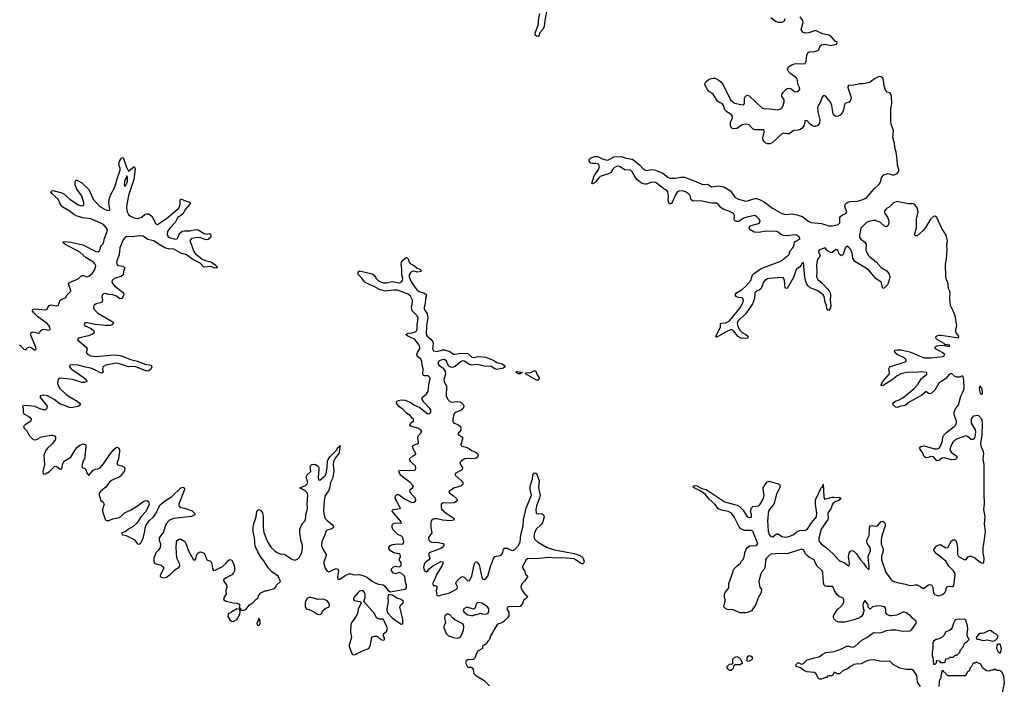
# Model space of a CAD drawing. Header units: inches. Extents: x 2494115 to 2685112, y 774173 to 915163.
# Tile 176 of 215: x 2667882 to 2678797, y 833131 to 840500. Entities that reach past the tile are written whole.
import ezdxf

# ---------------------------------------------------------------- set-up
doc = ezdxf.new("R2010")
doc.units = ezdxf.units.IN
doc.header["$MEASUREMENT"] = 0
for name, color, linetype in [('C6863', 7, 'Continuous'), ('C6873', 7, 'Continuous'), ('C6874', 7, 'Continuous')]:
    doc.layers.add(name, color=color, linetype=linetype)

msp = doc.modelspace()

# ---------------------------------------------------------------- linework, layer by layer
at = {"layer": 'C6863', "color": 5, "elevation": 20}
for points in [[(2667877, 836897), (2667890, 836889), (2667930, 836848), (2667944, 836844), (2667950, 836836), (2667963, 836857), (2667990, 836872), (2668020, 836860), (2668050, 836835), (2668064, 836850), (2668061, 836870), (2668008, 836990), (2668004, 837010), (2668009, 837031), (2668030, 837040), (2668090, 837023), (2668103, 837030), (2668112, 837050), (2668130, 837065), (2668150, 837068), (2668210, 837059), (2668219, 837070), (2668218, 837090), (2668207, 837110), (2668187, 837130), (2668085, 837205), (2668038, 837250), (2668024, 837270), (2668029, 837290), (2668050, 837295), (2668170, 837284), (2668186, 837290), (2668193, 837310), (2668210, 837332), (2668230, 837337), (2668290, 837327), (2668308, 837332), (2668330, 837390), (2668350, 837403), (2668390, 837418), (2668410, 837450), (2668448, 837490), (2668446, 837510), (2668425, 837570), (2668433, 837587), (2668530, 837628), (2668570, 837663), (2668590, 837664), (2668630, 837649), (2668650, 837655), (2668690, 837688), (2668716, 837730), (2668726, 837770), (2668720, 837790), (2668699, 837810), (2668621, 837861), (2668550, 837922), (2668382, 838010), (2668359, 838030), (2668364, 838036), (2668381, 838039), (2668450, 838034), (2668583, 838003), (2668727, 837930), (2668750, 837926), (2668770, 837940), (2668781, 837990), (2668810, 838023), (2668823, 838077), (2668853, 838150), (2668854, 838170), (2668845, 838190), (2668811, 838230), (2668790, 838242), (2668670, 838291), (2668584, 838304), (2668510, 838325), (2668481, 838341), (2668430, 838382), (2668362, 838422), (2668336, 838450), (2668309, 838509), (2668241, 838570), (2668229, 838590), (2668238, 838602), (2668250, 838607), (2668350, 838582), (2668370, 838570), (2668438, 838510), (2668529, 838449), (2668570, 838436), (2668581, 838439), (2668593, 838447), (2668594, 838470), (2668574, 838534), (2668568, 838550), (2668513, 838630), (2668499, 838670), (2668499, 838701), (2668510, 838723), (2668530, 838715), (2668570, 838690), (2668650, 838619), (2668695, 838510), (2668769, 838430), (2668830, 838396), (2668853, 838387), (2668875, 838385), (2668882, 838398), (2668872, 838470), (2668878, 838522), (2668895, 838570), (2668929, 838630), (2668946, 838670), (2668963, 838737), (2668996, 838830), (2668997, 838850), (2668983, 838890), (2668987, 838930), (2669010, 838964), (2669030, 838971), (2669066, 838866), (2669090, 838822), (2669150, 838871), (2669161, 838850), (2669146, 838730), (2669090, 838550), (2669065, 838430), (2669066, 838406), (2669075, 838370), (2669090, 838341), (2669110, 838323), (2669150, 838304), (2669190, 838295), (2669230, 838306), (2669270, 838340), (2669290, 838347), (2669310, 838346), (2669330, 838337), (2669344, 838324), (2669360, 838300), (2669390, 838236), (2669410, 838229), (2669510, 838296), (2669648, 838410), (2669663, 838450), (2669662, 838498), (2669667, 838513), (2669710, 838494), (2669770, 838477), (2669776, 838470), (2669766, 838450), (2669721, 838399), (2669690, 838348), (2669670, 838330), (2669636, 838310), (2669606, 838250), (2669545, 838190), (2669522, 838150), (2669516, 838110), (2669531, 838090), (2669590, 838070), (2669613, 838067), (2669630, 838073), (2669655, 838130), (2669685, 838155), (2669710, 838160), (2669770, 838160), (2669830, 838175), (2669861, 838170), (2669928, 838128), (2669957, 838123), (2669976, 838124), (2669991, 838130), (2669999, 838119), (2670000, 838111)], [(2670000, 837762), (2669930, 837757), (2669920, 837760), (2669881, 837801), (2669802, 837842), (2669732, 837892), (2669670, 837911), (2669590, 837954), (2669530, 837959), (2669490, 837972), (2669427, 838007), (2669370, 838049), (2669304, 838064), (2669250, 838101), (2669210, 838105), (2669130, 838092), (2669070, 838098), (2669050, 838085), (2669030, 838060), (2668999, 837990), (2668993, 837970), (2668986, 837894), (2668966, 837846), (2668957, 837810), (2668960, 837790), (2668970, 837776), (2669028, 837768), (2669047, 837750), (2669033, 837707), (2669029, 837670), (2669009, 837651), (2668950, 837639), (2668930, 837631), (2668909, 837610), (2668904, 837590), (2668915, 837570), (2668934, 837550), (2669034, 837470), (2669037, 837450), (2669030, 837433), (2669010, 837405), (2668990, 837410), (2668954, 837434), (2668915, 837450), (2668870, 837454), (2668830, 837465), (2668810, 837459), (2668800, 837450), (2668792, 837430), (2668800, 837390), (2668794, 837370), (2668779, 837361), (2668729, 837350), (2668705, 837330), (2668699, 837310), (2668704, 837290), (2668744, 837250), (2668882, 837170), (2668910, 837150), (2668922, 837130), (2668910, 837120), (2668889, 837111), (2668830, 837109), (2668720, 837120), (2668630, 837140), (2668610, 837138), (2668596, 837130), (2668601, 837110), (2668676, 837076), (2668704, 837050), (2668709, 837030), (2668688, 837012), (2668645, 836995), (2668533, 836970), (2668522, 836950), (2668620, 836870), (2668632, 836850), (2668618, 836810), (2668635, 836790), (2668670, 836774), (2668730, 836767), (2668930, 836786), (2668997, 836777), (2669042, 836762), (2669110, 836731), (2669190, 836715), (2669270, 836682), (2669339, 836670), (2669347, 836650), (2669336, 836624), (2669314, 836606), (2669290, 836605), (2669171, 836651), (2669150, 836654), (2669090, 836653), (2668990, 836685), (2668950, 836691), (2668837, 836670), (2668810, 836656), (2668804, 836650), (2668802, 836630), (2668809, 836591), (2668790, 836582), (2668770, 836587), (2668730, 836610), (2668670, 836636), (2668607, 836647), (2668530, 836670), (2668465, 836675), (2668438, 836670), (2668435, 836650), (2668453, 836630), (2668597, 836530), (2668620, 836510), (2668626, 836490), (2668602, 836478), (2668570, 836476), (2668472, 836510), (2668330, 836527), (2668318, 836522), (2668309, 836511), (2668303, 836470), (2668305, 836450), (2668329, 836410), (2668393, 836350), (2668430, 836321), (2668521, 836270), (2668545, 836250), (2668556, 836230), (2668554, 836226), (2668530, 836210), (2668450, 836196), (2668430, 836199), (2668390, 836220), (2668330, 836238), (2668264, 836290), (2668190, 836331), (2668144, 836336), (2668111, 836330), (2668110, 836310), (2668175, 836230), (2668186, 836210), (2668185, 836190), (2668170, 836176), (2668146, 836174), (2668110, 836184), (2668050, 836212), (2667950, 836223), (2667921, 836219), (2667912, 836210), (2667920, 836190), (2667922, 836150), (2667928, 836130), (2667982, 836102), (2667998, 836090), (2668011, 836070), (2668005, 836050), (2667943, 836010), (2667923, 835990), (2667931, 835970), (2667963, 835943), (2667986, 835890), (2668030, 835846), (2668050, 835843), (2668070, 835846), (2668125, 835875), (2668230, 835895), (2668250, 835895), (2668263, 835890), (2668279, 835870), (2668278, 835850), (2668268, 835830), (2668243, 835797), (2668189, 835750), (2668170, 835721), (2668150, 835670), (2668158, 835570), (2668139, 835490), (2668142, 835470), (2668150, 835463), (2668170, 835466), (2668212, 835490), (2668270, 835545), (2668290, 835551), (2668330, 835516), (2668350, 835522), (2668362, 835578), (2668376, 835604), (2668450, 835649), (2668495, 835725), (2668521, 835759), (2668550, 835782), (2668590, 835799), (2668610, 835790), (2668617, 835770), (2668606, 835654), (2668600, 835630), (2668590, 835616), (2668574, 835570), (2668571, 835550), (2668576, 835536), (2668610, 835521), (2668630, 835467), (2668650, 835448), (2668696, 835504), (2668723, 835517), (2668750, 835520), (2668773, 835530), (2668810, 835576), (2668880, 835680), (2668930, 835737), (2668950, 835756), (2668970, 835759), (2668975, 835755), (2668987, 835730), (2668988, 835710), (2668976, 835630), (2668963, 835590), (2668962, 835570), (2668970, 835564), (2669015, 835555), (2669040, 835540), (2669047, 835530), (2669043, 835497), (2669001, 835439), (2668977, 835423), (2668938, 835410), (2668900, 835390), (2668875, 835370), (2668840, 835320), (2668777, 835270), (2668763, 835250), (2668762, 835230), (2668783, 835170), (2668807, 835150), (2668817, 835130), (2668800, 835070), (2668800, 835050), (2668825, 834970), (2668835, 834955), (2668850, 834947), (2668870, 834947), (2668915, 834965), (2668990, 834980), (2669050, 835038), (2669110, 835061), (2669190, 835109), (2669247, 835153), (2669270, 835165), (2669290, 835168), (2669310, 835159), (2669318, 835130), (2669304, 835090), (2669276, 835044), (2669230, 834992), (2669181, 834919), (2669139, 834881), (2669088, 834850), (2669050, 834821), (2669012, 834810), (2669022, 834790), (2669062, 834782), (2669150, 834738), (2669190, 834690), (2669210, 834686), (2669230, 834703), (2669250, 834751), (2669270, 834830), (2669273, 834867), (2669284, 834896), (2669317, 834943), (2669365, 834990), (2669390, 835023), (2669424, 835096), (2669440, 835120), (2669483, 835157), (2669570, 835212), (2669670, 835308), (2669690, 835316), (2669705, 835310), (2669708, 835290), (2669647, 835130), (2669646, 835110), (2669670, 835092), (2669710, 835085), (2669795, 835055), (2669819, 835030), (2669822, 835010), (2669787, 834993), (2669590, 834969), (2669543, 834950), (2669507, 834910), (2669490, 834875), (2669478, 834822), (2669430, 834757), (2669428, 834730), (2669442, 834690), (2669438, 834650), (2669420, 834620), (2669390, 834588), (2669368, 834528), (2669368, 834490), (2669380, 834470), (2669451, 834451), (2669476, 834430), (2669476, 834410), (2669443, 834350), (2669438, 834330), (2669450, 834319), (2669470, 834312), (2669510, 834320), (2669550, 834349), (2669601, 834399), (2669650, 834431), (2669656, 834450), (2669652, 834470), (2669625, 834530), (2669615, 834650), (2669622, 834710), (2669631, 834729), (2669650, 834739), (2669670, 834739), (2669713, 834713), (2669727, 834687), (2669752, 834610), (2669810, 834511), (2669830, 834511), (2669842, 834558), (2669856, 834584), (2669870, 834597), (2669890, 834602), (2669924, 834584), (2669936, 834570), (2669949, 834529), (2669957, 834517), (2669968, 834508), (2669990, 834500), (2670000, 834490)], [(2670000, 838088), (2669970, 838063), (2669950, 838061), (2669915, 838070), (2669890, 838083), (2669850, 838087), (2669787, 838073), (2669768, 838050), (2669792, 837992), (2669811, 837930), (2669827, 837907), (2669906, 837846), (2669950, 837828), (2669990, 837820), (2670000, 837816)]]:
    msp.add_lwpolyline(points, dxfattribs=at)
msp.add_lwpolyline([(2669070, 838768), (2669060, 838740), (2669050, 838729), (2669045, 838705), (2669042, 838670), (2669050, 838651), (2669070, 838686), (2669076, 838710), (2669077, 838750)], close=True, dxfattribs=at)
at = {"layer": 'C6873', "color": 5, "elevation": 20}
for points in [[(2677866, 833106), (2677834, 833155), (2677827, 833230), (2677790, 833286), (2677770, 833296), (2677710, 833295), (2677638, 833310), (2677566, 833350), (2677530, 833386), (2677413, 833387), (2677350, 833402), (2677310, 833399), (2677274, 833390), (2677210, 833359), (2677150, 833356), (2677126, 833350), (2677106, 833334), (2677090, 833329), (2677058, 833302), (2677010, 833284), (2676970, 833246), (2676950, 833246), (2676910, 833266), (2676893, 833227), (2676850, 833226), (2676838, 833222), (2676832, 833208), (2676813, 833207), (2676770, 833189), (2676750, 833189), (2676736, 833196), (2676709, 833250), (2676690, 833261), (2676608, 833270), (2676569, 833289), (2676536, 833316), (2676490, 833329), (2676488, 833352), (2676510, 833372), (2676550, 833354), (2676570, 833362), (2676610, 833402), (2676630, 833405), (2676690, 833426), (2676730, 833431), (2676756, 833444), (2676777, 833463), (2676817, 833483), (2676910, 833496), (2676990, 833523), (2677050, 833553), (2677070, 833555), (2677110, 833544), (2677139, 833550), (2677219, 833621), (2677274, 833650), (2677330, 833696), (2677350, 833705), (2677410, 833704), (2677446, 833710), (2677491, 833729), (2677537, 833737), (2677594, 833734), (2677670, 833719), (2677750, 833726), (2677770, 833739), (2677810, 833791), (2677821, 833810), (2677819, 833830), (2677781, 833861), (2677758, 833890), (2677710, 833925), (2677690, 833933), (2677670, 833931), (2677645, 833915), (2677601, 833899), (2677550, 833891), (2677532, 833892), (2677503, 833903), (2677484, 833924), (2677483, 833970), (2677468, 833990), (2677430, 833998), (2677390, 834000), (2677334, 833990), (2677310, 833966), (2677288, 833988), (2677289, 834010), (2677270, 834039), (2677250, 834059), (2677231, 834030), (2677228, 834010), (2677232, 833970), (2677242, 833950), (2677232, 833930), (2677231, 833910), (2677210, 833882), (2677190, 833869), (2677118, 833842), (2677030, 833822), (2676962, 833822), (2676932, 833832), (2676912, 833852), (2676905, 833870), (2676904, 833890), (2676942, 833958), (2676982, 833990), (2677010, 834025), (2677018, 834050), (2677017, 834070), (2677010, 834088), (2676966, 834106), (2676943, 834123), (2676913, 834173), (2676895, 834215), (2676830, 834215), (2676810, 834221), (2676799, 834230), (2676793, 834253), (2676786, 834370), (2676779, 834390), (2676723, 834443), (2676707, 834467), (2676690, 834511), (2676638, 834538), (2676616, 834556), (2676596, 834576), (2676570, 834623), (2676550, 834631), (2676390, 834577), (2676310, 834580), (2676210, 834575), (2676200, 834570), (2676162, 834530), (2676149, 834510), (2676145, 834450), (2676137, 834410), (2676110, 834379), (2676093, 834350), (2676076, 834270), (2676085, 834210), (2676104, 834184), (2676101, 834150), (2676067, 834090), (2676044, 834016), (2675994, 833946), (2675950, 833926), (2675930, 833923), (2675870, 833925), (2675790, 833959), (2675730, 833962), (2675710, 833968), (2675689, 833990), (2675690, 834014), (2675702, 834050), (2675702, 834070), (2675695, 834095), (2675695, 834130), (2675702, 834150), (2675734, 834190), (2675742, 834210), (2675742, 834250), (2675789, 834370), (2675794, 834406), (2675834, 834446), (2675869, 834470), (2675883, 834497), (2675903, 834517), (2675914, 834546), (2675921, 834590), (2675936, 834630), (2675950, 834650), (2675974, 834666), (2676050, 834670), (2676063, 834690), (2676010, 834830), (2675990, 834835), (2675918, 834838), (2675877, 834857), (2675858, 834878), (2675802, 834990), (2675773, 835030), (2675734, 835046), (2675662, 835062), (2675630, 835077), (2675588, 835130), (2675525, 835185), (2675479, 835239), (2675419, 835279), (2675359, 835310), (2675349, 835330), (2675370, 835336), (2675390, 835333), (2675443, 835303), (2675491, 835291), (2675690, 835160), (2675711, 835150), (2675836, 835116), (2675862, 835102), (2675902, 835062), (2675946, 834990), (2675970, 834980), (2675990, 834984), (2675995, 834990), (2675994, 835010), (2675982, 835050), (2675993, 835087), (2676010, 835102), (2676070, 835110), (2676090, 835130), (2676128, 835190), (2676135, 835230), (2676122, 835290), (2676125, 835310), (2676166, 835374), (2676190, 835385), (2676295, 835355), (2676305, 835345), (2676311, 835331), (2676308, 835310), (2676270, 835244), (2676250, 835150), (2676240, 835130), (2676192, 835070), (2676183, 835050), (2676172, 834948), (2676178, 834830), (2676190, 834792), (2676210, 834772), (2676230, 834768), (2676270, 834799), (2676290, 834800), (2676330, 834770), (2676370, 834763), (2676407, 834770), (2676455, 834790), (2676498, 834822), (2676525, 834835), (2676590, 834842), (2676610, 834849), (2676658, 834922), (2676700, 834970), (2676713, 834990), (2676718, 835030), (2676702, 835130), (2676705, 835175), (2676770, 835316), (2676782, 835318), (2676790, 835351), (2676796, 835210), (2676805, 835185), (2676887, 835207), (2676908, 835208), (2676970, 835204), (2676988, 835190), (2676964, 835170), (2676930, 835159), (2676901, 835139), (2676890, 835122), (2676877, 835083), (2676843, 835037), (2676839, 835030), (2676845, 834970), (2676842, 834958), (2676767, 834850), (2676741, 834750), (2676739, 834730), (2676747, 834710), (2676765, 834690), (2676825, 834645), (2676899, 834579), (2676958, 834510), (2676970, 834502), (2677023, 834483), (2677070, 834445), (2677076, 834450), (2677079, 834470), (2677071, 834550), (2677075, 834585), (2677092, 834608), (2677110, 834614), (2677130, 834606), (2677157, 834577), (2677201, 834510), (2677235, 834475), (2677264, 834430), (2677290, 834405), (2677294, 834406), (2677298, 834410), (2677299, 834430), (2677288, 834550), (2677314, 834610), (2677315, 834630), (2677310, 834650), (2677279, 834690), (2677271, 834710), (2677273, 834730), (2677297, 834783), (2677303, 834870), (2677313, 834887), (2677330, 834894), (2677370, 834886), (2677390, 834890), (2677430, 834936), (2677450, 834941), (2677470, 834924), (2677475, 834910), (2677475, 834890), (2677441, 834790), (2677432, 834732), (2677432, 834690), (2677455, 834630), (2677455, 834610), (2677437, 834550), (2677436, 834510), (2677485, 834370), (2677522, 834322), (2677530, 834306), (2677550, 834282), (2677610, 834259), (2677702, 834242), (2677750, 834228), (2677788, 834230), (2677810, 834236), (2677830, 834235), (2677861, 834221), (2677890, 834199), (2677910, 834199), (2677950, 834231), (2677970, 834238), (2677990, 834234), (2678005, 834205), (2678010, 834142), (2678026, 834126), (2678057, 834117), (2678070, 834114), (2678110, 834128), (2678138, 834150), (2678147, 834170), (2678155, 834205), (2678165, 834215), (2678190, 834221), (2678210, 834215), (2678230, 834216), (2678241, 834250), (2678251, 834349), (2678245, 834370), (2678232, 834390), (2678183, 834443), (2678150, 834497), (2678042, 834582), (2678020, 834610), (2678017, 834630), (2678022, 834638), (2678050, 834665), (2678070, 834677), (2678090, 834680), (2678150, 834645), (2678170, 834648), (2678210, 834724), (2678230, 834735), (2678250, 834732), (2678266, 834706), (2678276, 834650), (2678279, 834570), (2678290, 834548), (2678350, 834517), (2678370, 834513), (2678396, 834544), (2678410, 834552), (2678430, 834552), (2678470, 834533), (2678530, 834486), (2678550, 834476), (2678570, 834478), (2678575, 834530), (2678564, 834584), (2678564, 834650), (2678575, 834710), (2678579, 834770), (2678589, 834830), (2678576, 834910), (2678584, 834990), (2678571, 835070), (2678578, 835130), (2678573, 835250), (2678574, 835570), (2678563, 835630), (2678569, 835690), (2678567, 835710), (2678541, 835770), (2678535, 835810), (2678551, 835890), (2678554, 836030), (2678550, 836066), (2678510, 836110), (2678450, 836104), (2678430, 836075), (2678430, 836025), (2678473, 835953), (2678479, 835930), (2678468, 835872), (2678455, 835845), (2678430, 835845), (2678390, 835878), (2678370, 835887), (2678266, 835850), (2678230, 835821), (2678202, 835770), (2678195, 835750), (2678194, 835730), (2678210, 835701), (2678261, 835670), (2678273, 835653), (2678267, 835634), (2678255, 835625), (2678210, 835622), (2678130, 835642), (2678103, 835637), (2678070, 835614), (2678050, 835610), (2678010, 835653), (2677990, 835657), (2677950, 835645), (2677930, 835644), (2677910, 835658), (2677895, 835695), (2677857, 835750), (2677871, 835769), (2677910, 835774), (2678023, 835743), (2678050, 835741), (2678070, 835746), (2678090, 835772), (2678110, 835830), (2678115, 835870), (2678125, 835895), (2678155, 835925), (2678242, 835990), (2678259, 836010), (2678266, 836030), (2678266, 836050), (2678241, 836121), (2678239, 836150), (2678256, 836184), (2678290, 836230), (2678315, 836325), (2678338, 836370), (2678350, 836408), (2678349, 836509), (2678339, 836539), (2678330, 836550), (2678304, 836536), (2678270, 836536), (2678246, 836546), (2678210, 836577), (2678190, 836570), (2678143, 836517), (2678071, 836470), (2678027, 836393), (2677990, 836358), (2677970, 836352), (2677957, 836357), (2677930, 836379), (2677882, 836338), (2677741, 836259), (2677698, 836222), (2677650, 836216), (2677610, 836202), (2677590, 836204), (2677583, 836210), (2677565, 836230), (2677562, 836250), (2677589, 836270), (2677630, 836284), (2677671, 836309), (2677798, 836410), (2677834, 836450), (2677879, 836521), (2677936, 836570), (2677937, 836590), (2677883, 836597), (2677810, 836587), (2677730, 836592), (2677650, 836575), (2677610, 836553), (2677553, 836507), (2677466, 836450), (2677450, 836441), (2677428, 836449), (2677451, 836490), (2677519, 836570), (2677525, 836590), (2677518, 836630), (2677528, 836650), (2677710, 836710), (2677710, 836730), (2677687, 836750), (2677608, 836788), (2677586, 836806), (2677580, 836830), (2677585, 836835), (2677610, 836841), (2677650, 836839), (2677750, 836817), (2677910, 836751), (2677990, 836751), (2678114, 836766), (2678131, 836770), (2678132, 836790), (2678108, 836810), (2678032, 836850), (2678025, 836870), (2678050, 836884), (2678091, 836891), (2678130, 836889), (2678170, 836879), (2678190, 836882), (2678192, 836890), (2678164, 836896), (2678136, 836896), (2678129, 836910), (2678056, 836950), (2678037, 836970), (2678043, 836990), (2678070, 837002), (2678098, 837002), (2678290, 836972), (2678293, 836990), (2678262, 837030), (2678254, 837050), (2678268, 837090), (2678270, 837110), (2678250, 837216), (2678230, 837273), (2678200, 837330), (2678193, 837410), (2678196, 837470), (2678193, 837490), (2678179, 837519), (2678172, 837590), (2678156, 837616), (2678149, 837650), (2678143, 837790), (2678155, 837850), (2678164, 837950), (2678160, 838000), (2678167, 838050), (2678153, 838110), (2678105, 838185), (2678050, 838308), (2678030, 838323), (2678010, 838317), (2677978, 838290), (2677924, 838196), (2677897, 838163), (2677830, 838102), (2677810, 838103), (2677806, 838110), (2677805, 838130), (2677824, 838190), (2677824, 838290), (2677840, 838370), (2677839, 838390), (2677830, 838413), (2677803, 838450), (2677790, 838458), (2677730, 838460), (2677610, 838485), (2677570, 838471), (2677519, 838421), (2677490, 838405), (2677470, 838380), (2677468, 838370), (2677473, 838350), (2677502, 838310), (2677518, 838270), (2677517, 838243), (2677504, 838216), (2677490, 838204), (2677470, 838211), (2677423, 838250), (2677370, 838274), (2677346, 838274), (2677290, 838263), (2677270, 838253), (2677205, 838190), (2677191, 838110), (2677191, 838090), (2677201, 838070), (2677252, 838032), (2677267, 838010), (2677263, 837950), (2677266, 837934), (2677290, 837887), (2677310, 837866), (2677375, 837815), (2677430, 837753), (2677494, 837714), (2677520, 837680), (2677527, 837650), (2677518, 837602), (2677500, 837560), (2677470, 837527), (2677450, 837521), (2677433, 837590), (2677372, 837632), (2677289, 837730), (2677139, 837819), (2677117, 837857), (2677111, 837910), (2677103, 837930), (2677090, 837954), (2677070, 837978), (2677050, 837989), (2677041, 837979), (2677033, 837967), (2677010, 837897), (2676990, 837881), (2676970, 837895), (2676950, 837942), (2676939, 837950), (2676930, 837953), (2676890, 837920), (2676870, 837918), (2676837, 837937), (2676810, 837970), (2676790, 837965), (2676748, 837950), (2676733, 837930), (2676756, 837890), (2676749, 837870), (2676730, 837850), (2676718, 837810), (2676715, 837770), (2676720, 837710), (2676715, 837650), (2676730, 837618), (2676778, 837578), (2676836, 837516), (2676854, 837494), (2676865, 837470), (2676869, 837450), (2676865, 837385), (2676874, 837330), (2676870, 837307), (2676850, 837277), (2676841, 837281), (2676830, 837298), (2676824, 837330), (2676810, 837370), (2676801, 837430), (2676790, 837450), (2676730, 837493), (2676646, 837526), (2676625, 837545), (2676609, 837569), (2676597, 837597), (2676587, 837647), (2676570, 837809), (2676561, 837799), (2676550, 837794), (2676543, 837777), (2676525, 837755), (2676488, 837730), (2676458, 837642), (2676390, 837518), (2676370, 837524), (2676368, 837528), (2676360, 837610), (2676350, 837638), (2676330, 837641), (2676190, 837632), (2676170, 837628), (2676141, 837610), (2676126, 837590), (2676100, 837520), (2676079, 837501), (2676049, 837490), (2676030, 837472), (2676026, 837410), (2676005, 837350), (2675935, 837245), (2675844, 837156), (2675837, 837130), (2675842, 837102), (2675862, 837062), (2675890, 837032), (2675930, 837010), (2675953, 836990), (2675952, 836970), (2675890, 836967), (2675870, 836971), (2675846, 836986), (2675790, 837054), (2675770, 837064), (2675705, 837035), (2675610, 836980), (2675602, 836982), (2675598, 836990), (2675652, 837090), (2675649, 837130), (2675663, 837137), (2675710, 837138), (2675750, 837163), (2675870, 837307), (2675901, 837370), (2675907, 837390), (2675899, 837410), (2675890, 837416), (2675850, 837420), (2675824, 837430), (2675815, 837450), (2675828, 837470), (2675890, 837510), (2675930, 837544), (2675985, 837610), (2676005, 837670), (2676017, 837683), (2676100, 837740), (2676310, 837819), (2676330, 837830), (2676384, 837876), (2676408, 837890), (2676424, 837936), (2676454, 837970), (2676464, 837990), (2676472, 838028), (2676479, 838041), (2676532, 838070), (2676523, 838090), (2676495, 838110), (2676470, 838116), (2676390, 838102), (2676350, 838106), (2676320, 838120), (2676290, 838145), (2676270, 838150), (2676155, 838155), (2676070, 838139), (2676024, 838144), (2675985, 838165), (2675968, 838190), (2675975, 838210), (2675990, 838220), (2676070, 838239), (2676088, 838250), (2676090, 838270), (2676079, 838290), (2676050, 838319), (2676030, 838328), (2675941, 838310), (2675910, 838299), (2675850, 838263), (2675823, 838263), (2675811, 838271), (2675803, 838283), (2675805, 838330), (2675794, 838350), (2675750, 838373), (2675679, 838399), (2675656, 838416), (2675630, 838451), (2675619, 838459), (2675610, 838464), (2675550, 838465), (2675430, 838493), (2675347, 838487), (2675324, 838504), (2675314, 838550), (2675296, 838570), (2675262, 838590), (2675230, 838602), (2675190, 838600), (2675170, 838588), (2675147, 838550), (2675110, 838466), (2675090, 838453), (2675077, 838470), (2675071, 838491), (2675073, 838547), (2675068, 838590), (2675053, 838610), (2675024, 838624), (2674950, 838683), (2674930, 838694), (2674890, 838697), (2674830, 838678), (2674810, 838677), (2674784, 838684), (2674759, 838699), (2674726, 838726), (2674700, 838760), (2674673, 838813), (2674654, 838830), (2674590, 838834), (2674530, 838873), (2674510, 838875), (2674477, 838863), (2674457, 838843), (2674434, 838806), (2674410, 838791), (2674318, 838762), (2674297, 838743), (2674270, 838705), (2674250, 838686), (2674236, 838685), (2674230, 838679), (2674225, 838685), (2674230, 838710), (2674250, 838770), (2674294, 838830), (2674310, 838870), (2674302, 838890), (2674290, 838901), (2674270, 838905), (2674230, 838905), (2674215, 838910), (2674194, 838930), (2674194, 838950), (2674212, 838968), (2674256, 838984), (2674290, 838984), (2674330, 838962), (2674390, 838943), (2674410, 838946), (2674470, 838979), (2674550, 838985), (2674604, 838964), (2674670, 838952), (2674690, 838943), (2674752, 838892), (2674790, 838849), (2674810, 838834), (2674830, 838829), (2674890, 838838), (2674930, 838831), (2675010, 838797), (2675070, 838752), (2675090, 838744), (2675150, 838742), (2675210, 838754), (2675250, 838753), (2675397, 838697), (2675450, 838671), (2675510, 838676), (2675550, 838648), (2675630, 838659), (2675687, 838647), (2675761, 838601), (2675810, 838534), (2675850, 838509), (2675930, 838489), (2675950, 838490), (2676030, 838516), (2676056, 838516), (2676099, 838499), (2676138, 838478), (2676228, 838410), (2676332, 838350), (2676370, 838341), (2676450, 838346), (2676497, 838337), (2676557, 838317), (2676630, 838261), (2676656, 838250), (2676770, 838239), (2676850, 838213), (2676890, 838214), (2676930, 838222), (2676955, 838230), (2676972, 838248), (2676974, 838306), (2676981, 838319), (2677004, 838336), (2677041, 838350), (2677050, 838365), (2677027, 838430), (2677033, 838450), (2677050, 838468), (2677070, 838480), (2677090, 838484), (2677170, 838487), (2677240, 838510), (2677270, 838525), (2677355, 838625), (2677410, 838677), (2677428, 838710), (2677437, 838750), (2677461, 838779), (2677510, 838793), (2677570, 838776), (2677610, 838795), (2677630, 838826), (2677614, 838890), (2677610, 838950), (2677598, 839030), (2677583, 839083), (2677578, 839130), (2677559, 839190), (2677570, 839270), (2677542, 839342), (2677537, 839370), (2677539, 839510), (2677549, 839570), (2677547, 839650), (2677531, 839690), (2677498, 839698), (2677478, 839718), (2677464, 839764), (2677457, 839830), (2677450, 839851), (2677430, 839866), (2677410, 839869), (2677356, 839844), (2677310, 839809), (2677270, 839795), (2677229, 839789), (2677190, 839789), (2677130, 839774), (2677070, 839769), (2677061, 839759), (2677062, 839750), (2677097, 839650), (2677098, 839630), (2677093, 839607), (2677075, 839585), (2677030, 839570), (2677015, 839505), (2677002, 839470), (2676977, 839443), (2676950, 839431), (2676928, 839428), (2676905, 839445), (2676895, 839475), (2676885, 839550), (2676870, 839584), (2676820, 839650), (2676810, 839657), (2676790, 839654), (2676770, 839630), (2676762, 839598), (2676726, 839530), (2676730, 839479), (2676753, 839390), (2676747, 839353), (2676730, 839327), (2676705, 839315), (2676690, 839314), (2676670, 839322), (2676643, 839343), (2676610, 839379), (2676590, 839382), (2676584, 839370), (2676575, 839325), (2676560, 839300), (2676538, 839282), (2676510, 839274), (2676463, 839270), (2676410, 839234), (2676390, 839233), (2676350, 839242), (2676330, 839235), (2676224, 839136), (2676198, 839122), (2676170, 839123), (2676152, 839132), (2676141, 839141), (2676125, 839165), (2676119, 839190), (2676133, 839253), (2676135, 839270), (2676130, 839280), (2676030, 839279), (2676010, 839290), (2675970, 839333), (2675930, 839343), (2675890, 839334), (2675830, 839293), (2675791, 839291), (2675778, 839298), (2675762, 839322), (2675760, 839350), (2675765, 839375), (2675783, 839410), (2675784, 839430), (2675767, 839450), (2675719, 839479), (2675700, 839500), (2675684, 839550), (2675670, 839570), (2675641, 839581), (2675617, 839597), (2675570, 839673), (2675513, 839713), (2675479, 839770), (2675477, 839790), (2675489, 839810), (2675510, 839831), (2675534, 839846), (2675570, 839852), (2675590, 839852), (2675631, 839831), (2675654, 839810), (2675683, 839770), (2675763, 839610), (2675788, 839588), (2675810, 839576), (2675890, 839556), (2675910, 839561), (2675917, 839570), (2675917, 839630), (2675928, 839652), (2675950, 839664), (2675970, 839657), (2676110, 839522), (2676130, 839515), (2676193, 839513), (2676290, 839502), (2676310, 839508), (2676330, 839523), (2676345, 839550), (2676355, 839590), (2676355, 839610), (2676332, 839650), (2676332, 839670), (2676341, 839690), (2676374, 839726), (2676390, 839738), (2676410, 839742), (2676433, 839733), (2676470, 839705), (2676490, 839700), (2676510, 839705), (2676531, 839730), (2676527, 839747), (2676507, 839787), (2676505, 839830), (2676492, 839850), (2676425, 839905), (2676402, 839930), (2676395, 839950), (2676404, 839976), (2676440, 840000)], [(2670000, 838111), (2670002, 838090), (2670000, 838088)], [(2670000, 834490), (2670005, 834485), (2670012, 834470), (2670018, 834410), (2670030, 834393), (2670050, 834397), (2670130, 834438), (2670166, 834470), (2670190, 834502), (2670210, 834515), (2670230, 834510), (2670254, 834470), (2670264, 834430), (2670264, 834390), (2670253, 834367), (2670235, 834345), (2670170, 834311), (2670143, 834290), (2670144, 834270), (2670175, 834235), (2670180, 834210), (2670168, 834170), (2670170, 834130), (2670144, 834090), (2670143, 834070), (2670170, 834053), (2670250, 834033), (2670291, 834031), (2670310, 834022), (2670322, 834010), (2670314, 833990), (2670318, 833978), (2670330, 833974), (2670334, 833954), (2670350, 833952), (2670370, 833952), (2670390, 833962), (2670429, 834011), (2670465, 834035), (2670503, 834077), (2670526, 834090), (2670530, 834114), (2670556, 834144), (2670609, 834171), (2670630, 834171), (2670705, 834195), (2670725, 834215), (2670730, 834232), (2670775, 834270), (2670747, 834330), (2670679, 834379), (2670640, 834420), (2670590, 834500), (2670559, 834539), (2670521, 834601), (2670496, 834656), (2670490, 834690), (2670490, 834730), (2670471, 834830), (2670470, 834870), (2670476, 834910), (2670504, 834990), (2670512, 835050), (2670530, 835068), (2670550, 835062), (2670572, 835032), (2670580, 834990), (2670582, 834870), (2670590, 834815), (2670630, 834710), (2670670, 834649), (2670709, 834610), (2670730, 834597), (2670770, 834578), (2670810, 834574), (2670830, 834567), (2670890, 834521), (2670930, 834507), (2670962, 834518), (2670982, 834538), (2671009, 834590), (2671019, 834650), (2671019, 834670), (2670999, 834730), (2670986, 834810), (2670989, 834850), (2671014, 834910), (2671049, 834950), (2671053, 835010), (2671070, 835062), (2671073, 835090), (2671069, 835130), (2671076, 835230), (2671071, 835250), (2671050, 835273), (2670989, 835310), (2671050, 835334), (2671070, 835353), (2671075, 835370), (2671059, 835430), (2671070, 835454), (2671110, 835490), (2671103, 835550), (2671119, 835570), (2671150, 835574), (2671161, 835570), (2671190, 835550), (2671197, 835537), (2671199, 835510), (2671189, 835431), (2671191, 835411), (2671200, 835400), (2671210, 835394), (2671254, 835430), (2671271, 835450), (2671278, 835470), (2671290, 835530), (2671294, 835606), (2671304, 835630), (2671323, 835657), (2671396, 835730), (2671410, 835758), (2671419, 835761), (2671430, 835782), (2671433, 835770), (2671420, 835690), (2671381, 835639), (2671361, 835599), (2671358, 835570), (2671364, 835490), (2671348, 835412), (2671328, 835370), (2671317, 835303), (2671304, 835276), (2671270, 835225), (2671256, 835170), (2671250, 835050), (2671262, 834990), (2671270, 834969), (2671286, 834950), (2671345, 834905), (2671356, 834890), (2671361, 834870), (2671343, 834857), (2671290, 834842), (2671278, 834830), (2671259, 834770), (2671231, 834710), (2671229, 834670), (2671241, 834630), (2671278, 834570), (2671277, 834543), (2671252, 834490), (2671252, 834470), (2671270, 834419), (2671290, 834385), (2671310, 834380), (2671390, 834414), (2671408, 834408), (2671416, 834390), (2671404, 834324), (2671410, 834295), (2671430, 834296), (2671490, 834338), (2671530, 834356), (2671550, 834357), (2671590, 834347), (2671650, 834350), (2671696, 834336), (2671730, 834320), (2671790, 834275), (2671830, 834252), (2671861, 834241), (2671913, 834233), (2671930, 834221), (2671959, 834179), (2671990, 834155), (2672150, 834186), (2672163, 834190), (2672170, 834201), (2672171, 834229), (2672160, 834260), (2672156, 834310), (2672149, 834330), (2672110, 834364), (2672090, 834371), (2672050, 834356), (2672025, 834365), (2672005, 834390), (2672003, 834410), (2672027, 834433), (2672050, 834443), (2672090, 834435), (2672110, 834445), (2672110, 834481), (2672088, 834510), (2672104, 834550), (2672100, 834570), (2672090, 834579), (2672030, 834591), (2671993, 834610), (2671978, 834630), (2671974, 834650), (2671988, 834672), (2672017, 834683), (2672070, 834689), (2672130, 834687), (2672139, 834710), (2672130, 834761), (2672115, 834775), (2672074, 834794), (2672024, 834844), (2672010, 834870), (2672010, 834891), (2672015, 834905), (2672025, 834915), (2672050, 834920), (2672103, 834917), (2672110, 834919), (2672115, 834930), (2672010, 835050), (2672017, 835070), (2672098, 835082), (2672105, 835090), (2672097, 835097), (2672045, 835190), (2672045, 835210), (2672050, 835224), (2672070, 835241), (2672090, 835234), (2672147, 835187), (2672230, 835147), (2672259, 835150), (2672274, 835170), (2672270, 835196), (2672222, 835242), (2672206, 835270), (2672212, 835290), (2672236, 835310), (2672249, 835330), (2672211, 835370), (2672124, 835430), (2672104, 835450), (2672085, 835490), (2672094, 835506), (2672190, 835502), (2672250, 835504), (2672269, 835510), (2672274, 835530), (2672269, 835550), (2672218, 835598), (2672209, 835610), (2672204, 835630), (2672238, 835662), (2672265, 835675), (2672273, 835687), (2672274, 835690), (2672239, 835750), (2672238, 835770), (2672255, 835785), (2672290, 835798), (2672302, 835810), (2672294, 835870), (2672304, 835890), (2672339, 835930), (2672329, 835950), (2672295, 835970), (2672226, 835990), (2672216, 835996), (2672208, 836010), (2672218, 836030), (2672246, 836050), (2672248, 836070), (2672237, 836077), (2672209, 836110), (2672174, 836134), (2672130, 836181), (2672087, 836207), (2672059, 836250), (2672064, 836270), (2672081, 836279), (2672114, 836286), (2672150, 836282), (2672210, 836260), (2672251, 836230), (2672319, 836199), (2672407, 836130), (2672430, 836135), (2672439, 836150), (2672440, 836160), (2672440, 836170), (2672430, 836189), (2672361, 836261), (2672344, 836290), (2672345, 836310), (2672390, 836352), (2672410, 836379), (2672416, 836450), (2672430, 836501), (2672432, 836530), (2672411, 836551), (2672369, 836550), (2672357, 836557), (2672350, 836570), (2672353, 836630), (2672343, 836670), (2672341, 836710), (2672330, 836735), (2672288, 836770), (2672284, 836784), (2672293, 836810), (2672317, 836850), (2672318, 836870), (2672310, 836890), (2672265, 836950), (2672250, 836961), (2672184, 836990), (2672164, 837010), (2672190, 837026), (2672230, 837028), (2672270, 837040), (2672280, 837050), (2672288, 837070), (2672288, 837112), (2672301, 837190), (2672290, 837216), (2672232, 837272), (2672227, 837310), (2672237, 837363), (2672236, 837390), (2672213, 837433), (2672190, 837456), (2672070, 837501), (2672030, 837503), (2671930, 837490), (2671870, 837507), (2671820, 837540), (2671748, 837568), (2671709, 837590), (2671674, 837634), (2671639, 837670), (2671629, 837691), (2671634, 837706), (2671650, 837714), (2671790, 837683), (2671810, 837668), (2671833, 837630), (2671852, 837612), (2671876, 837596), (2671910, 837583), (2671950, 837581), (2672010, 837599), (2672090, 837584), (2672110, 837589), (2672126, 837610), (2672128, 837630), (2672117, 837670), (2672118, 837730), (2672110, 837790), (2672115, 837810), (2672126, 837830), (2672150, 837853), (2672170, 837863), (2672179, 837859), (2672188, 837848), (2672198, 837810), (2672210, 837797), (2672259, 837770), (2672287, 837747), (2672326, 837730), (2672331, 837710), (2672310, 837703), (2672290, 837702), (2672250, 837712), (2672230, 837708), (2672209, 837690), (2672200, 837670), (2672201, 837650), (2672215, 837610), (2672236, 837570), (2672285, 837505), (2672310, 837486), (2672368, 837468), (2672391, 837450), (2672379, 837410), (2672376, 837350), (2672364, 837310), (2672367, 837290), (2672398, 837238), (2672407, 837190), (2672393, 837110), (2672389, 837010), (2672400, 836990), (2672439, 836959), (2672461, 836930), (2672466, 836910), (2672460, 836850), (2672470, 836830), (2672510, 836821), (2672570, 836839), (2672590, 836840), (2672650, 836821), (2672690, 836791), (2672710, 836790), (2672750, 836799), (2672830, 836802), (2672850, 836798), (2672890, 836763), (2672910, 836756), (2672970, 836765), (2673050, 836760), (2673130, 836727), (2673170, 836700), (2673230, 836686), (2673250, 836670), (2673263, 836650), (2673245, 836635), (2673170, 836621), (2673150, 836629), (2673110, 836656), (2673030, 836659), (2672957, 836677), (2672890, 836668), (2672860, 836680), (2672810, 836713), (2672790, 836716), (2672770, 836708), (2672710, 836656), (2672690, 836646), (2672670, 836645), (2672640, 836660), (2672624, 836684), (2672614, 836714), (2672590, 836733), (2672562, 836730), (2672530, 836714), (2672516, 836690), (2672527, 836670), (2672576, 836636), (2672598, 836598), (2672601, 836570), (2672583, 836510), (2672586, 836490), (2672613, 836433), (2672610, 836331), (2672630, 836290), (2672650, 836266), (2672670, 836259), (2672730, 836266), (2672762, 836262), (2672776, 836256), (2672801, 836230), (2672805, 836210), (2672794, 836186), (2672772, 836169), (2672719, 836150), (2672699, 836130), (2672690, 836109), (2672683, 836070), (2672683, 836050), (2672690, 836031), (2672748, 836008), (2672767, 835990), (2672774, 835974), (2672771, 835950), (2672738, 835910), (2672750, 835892), (2672770, 835886), (2672791, 835870), (2672791, 835850), (2672771, 835791), (2672776, 835776), (2672782, 835770), (2672830, 835759), (2672865, 835745), (2672890, 835725), (2672931, 835710), (2672955, 835695), (2672966, 835670), (2672958, 835650), (2672941, 835639), (2672910, 835632), (2672850, 835636), (2672816, 835630), (2672779, 835610), (2672761, 835590), (2672767, 835570), (2672791, 835530), (2672787, 835510), (2672711, 835470), (2672711, 835450), (2672777, 835390), (2672793, 835370), (2672793, 835350), (2672771, 835330), (2672701, 835310), (2672638, 835270), (2672647, 835250), (2672686, 835226), (2672726, 835190), (2672734, 835170), (2672711, 835150), (2672695, 835145), (2672650, 835141), (2672576, 835144), (2672553, 835130), (2672553, 835090), (2672563, 835070), (2672610, 835028), (2672699, 834970), (2672695, 834950), (2672650, 834943), (2672570, 834951), (2672510, 834965), (2672474, 834966), (2672450, 834955), (2672439, 834930), (2672438, 834870), (2672452, 834810), (2672421, 834770), (2672414, 834750), (2672418, 834730), (2672430, 834717), (2672450, 834708), (2672524, 834704), (2672574, 834694), (2672582, 834690), (2672584, 834670), (2672567, 834650), (2672550, 834638), (2672423, 834590), (2672414, 834570), (2672429, 834530), (2672418, 834510), (2672390, 834492), (2672371, 834470), (2672360, 834430), (2672361, 834410), (2672370, 834389), (2672390, 834380), (2672408, 834390), (2672425, 834415), (2672458, 834442), (2672550, 834492), (2672574, 834490), (2672574, 834470), (2672565, 834450), (2672504, 834350), (2672481, 834290), (2672457, 834250), (2672470, 834227), (2672487, 834227), (2672501, 834221), (2672510, 834211), (2672497, 834170), (2672503, 834130), (2672510, 834117), (2672530, 834113), (2672557, 834123), (2672638, 834142), (2672730, 834190), (2672734, 834214), (2672715, 834250), (2672724, 834270), (2672770, 834317), (2672790, 834326), (2672810, 834319), (2672850, 834279), (2672870, 834284), (2672894, 834330), (2672919, 834461), (2672930, 834483), (2672935, 834485), (2672950, 834488), (2672976, 834456), (2673010, 834301), (2673030, 834294), (2673050, 834303), (2673072, 834330), (2673102, 834438), (2673134, 834526), (2673150, 834548), (2673210, 834560), (2673227, 834573), (2673238, 834590), (2673247, 834633), (2673258, 834642), (2673290, 834642), (2673330, 834620), (2673350, 834616), (2673370, 834626), (2673412, 834670), (2673429, 834710), (2673437, 834790), (2673462, 834890), (2673466, 834954), (2673497, 835083), (2673556, 835230), (2673540, 835290), (2673540, 835330), (2673566, 835410), (2673570, 835451), (2673590, 835477), (2673610, 835470), (2673642, 835390), (2673632, 835310), (2673650, 835230), (2673648, 835208), (2673610, 835110), (2673605, 835065), (2673607, 835030), (2673610, 835025), (2673630, 835020), (2673670, 835025), (2673690, 835010), (2673696, 834990), (2673677, 834923), (2673660, 834900), (2673610, 834856), (2673590, 834816), (2673581, 834770), (2673590, 834741), (2673622, 834710), (2673730, 834649), (2673810, 834623), (2674030, 834580), (2674083, 834563), (2674110, 834550), (2674128, 834530), (2674139, 834490), (2674130, 834469), (2674111, 834469), (2674030, 834522), (2673890, 834534), (2673830, 834531), (2673744, 834536), (2673610, 834523), (2673530, 834526), (2673510, 834521), (2673497, 834510), (2673452, 834430), (2673478, 834390), (2673490, 834354), (2673514, 834330), (2673481, 834279), (2673451, 834249), (2673441, 834230), (2673439, 834210), (2673451, 834170), (2673490, 834122), (2673511, 834110), (2673502, 834090), (2673470, 834068), (2673454, 834026), (2673430, 833996), (2673330, 833989), (2673307, 833993), (2673290, 833986), (2673282, 833970), (2673305, 833930), (2673306, 833910), (2673303, 833890), (2673291, 833870), (2673250, 833829), (2673230, 833815), (2673210, 833804), (2673190, 833802), (2673171, 833789), (2673101, 833670), (2673090, 833629), (2673071, 833610), (2673050, 833578), (2673034, 833570), (2673014, 833550), (2673012, 833530), (2672970, 833508), (2672962, 833498), (2672943, 833470), (2672931, 833429), (2672910, 833408), (2672850, 833404), (2672831, 833390), (2672825, 833370), (2672845, 833325), (2672850, 833322), (2672890, 833322), (2672910, 833294), (2672918, 833250), (2672938, 833230), (2673032, 833172), (2673090, 833115)], [(2670000, 837816), (2670010, 837810), (2670065, 837770), (2670071, 837751), (2670074, 837750), (2670050, 837746), (2670002, 837762), (2670000, 837762)], [(2678772, 833010), (2678797, 833150), (2678790, 833222), (2678770, 833269), (2678756, 833276), (2678750, 833286), (2678710, 833286), (2678690, 833298), (2678672, 833288), (2678653, 833287), (2678630, 833278), (2678600, 833280), (2678556, 833316), (2678535, 833355), (2678490, 833378), (2678470, 833366), (2678450, 833366), (2678434, 833330), (2678414, 833310), (2678410, 833286), (2678390, 833266), (2678367, 833227), (2678170, 833226), (2678147, 833247), (2678142, 833262), (2678127, 833267), (2678122, 833282), (2678110, 833286), (2678102, 833270), (2678102, 833250), (2678093, 833227), (2678092, 833208), (2678073, 833167), (2678072, 833108)]]:
    msp.add_lwpolyline(points, dxfattribs=at)
for points in [[(2673410, 836575), (2673386, 836590), (2673390, 836598), (2673402, 836598), (2673454, 836590), (2673450, 836589), (2673430, 836575)], [(2673610, 836503), (2673488, 836572), (2673496, 836584), (2673550, 836588), (2673590, 836611), (2673605, 836605), (2673613, 836570), (2673639, 836530), (2673637, 836510), (2673630, 836503)], [(2678530, 836442), (2678518, 836410), (2678521, 836390), (2678530, 836358), (2678550, 836346), (2678554, 836370), (2678550, 836402)], [(2671670, 834169), (2671650, 834163), (2671633, 834150), (2671590, 834098), (2671584, 834084), (2671582, 834070), (2671590, 834060), (2671654, 834050), (2671664, 834044), (2671666, 834030), (2671635, 833970), (2671631, 833930), (2671624, 833910), (2671597, 833863), (2671557, 833810), (2671554, 833790), (2671548, 833710), (2671561, 833650), (2671536, 833570), (2671536, 833550), (2671566, 833466), (2671570, 833461), (2671590, 833459), (2671610, 833464), (2671690, 833505), (2671753, 833527), (2671772, 833568), (2671787, 833653), (2671797, 833663), (2671810, 833667), (2671844, 833664), (2671887, 833630), (2671910, 833620), (2671929, 833630), (2671914, 833670), (2671915, 833690), (2671950, 833718), (2671961, 833750), (2671930, 833822), (2671910, 833855), (2671870, 833855), (2671838, 833870), (2671817, 833917), (2671698, 834050), (2671710, 834094), (2671712, 834128), (2671706, 834150), (2671689, 834169)], [(2671110, 834093), (2671090, 834093), (2671070, 834082), (2671051, 834050), (2671046, 834030), (2671045, 833995), (2671050, 833982), (2671066, 833966), (2671090, 833962), (2671150, 833932), (2671182, 833910), (2671210, 833906), (2671230, 833922), (2671244, 833950), (2671267, 833973), (2671314, 833990), (2671318, 834010), (2671310, 834035), (2671290, 834056), (2671270, 834069), (2671250, 834074), (2671190, 834073)], [(2671990, 834125), (2671970, 834122), (2671962, 834098), (2671965, 834050), (2671953, 833970), (2671953, 833950), (2671962, 833922), (2672010, 833870), (2672061, 833830), (2672110, 833799), (2672130, 833802), (2672130, 833850), (2672097, 833990), (2672106, 834014), (2672129, 834030), (2672135, 834050), (2672110, 834071), (2672065, 834085), (2672010, 834118)], [(2670290, 833968), (2670195, 833910), (2670190, 833885), (2670210, 833847), (2670230, 833831), (2670250, 833828), (2670289, 833850), (2670303, 833877), (2670315, 833890), (2670326, 833930), (2670322, 833962)], [(2672970, 834038), (2672949, 834030), (2672937, 834010), (2672928, 833972), (2672915, 833965), (2672850, 833982), (2672830, 833983), (2672805, 833970), (2672798, 833950), (2672808, 833930), (2672850, 833903), (2672890, 833895), (2672910, 833896), (2672930, 833905), (2672950, 833905), (2672990, 833922), (2673012, 833912), (2673050, 833911), (2673070, 833918), (2673084, 833936), (2673081, 833970), (2673067, 833990), (2673041, 834010), (2673006, 834030)], [(2670530, 833866), (2670525, 833835), (2670512, 833810), (2670514, 833790), (2670530, 833782), (2670546, 833790), (2670548, 833810), (2670546, 833850)], [(2672630, 833913), (2672622, 833910), (2672596, 833890), (2672590, 833870), (2672601, 833810), (2672581, 833770), (2672610, 833696), (2672637, 833670), (2672690, 833650), (2672730, 833642), (2672750, 833648), (2672764, 833655), (2672777, 833670), (2672803, 833730), (2672807, 833770), (2672801, 833790), (2672781, 833810), (2672705, 833845), (2672683, 833863), (2672650, 833900)], [(2678350, 833854), (2678270, 833851), (2678250, 833845), (2678233, 833810), (2678218, 833762), (2678202, 833738), (2678190, 833729), (2678150, 833715), (2678126, 833674), (2678106, 833654), (2678080, 833640), (2678042, 833630), (2678011, 833610), (2678004, 833590), (2678005, 833530), (2677998, 833490), (2677998, 833450), (2678006, 833430), (2678010, 833354), (2678030, 833354), (2678046, 833370), (2678046, 833390), (2678050, 833394), (2678073, 833393), (2678090, 833374), (2678130, 833374), (2678142, 833378), (2678147, 833413), (2678182, 833418), (2678190, 833434), (2678230, 833434), (2678250, 833454), (2678270, 833454), (2678306, 833490), (2678306, 833510), (2678346, 833550), (2678348, 833570), (2678358, 833590), (2678388, 833610), (2678408, 833630), (2678385, 833670), (2678384, 833690), (2678392, 833748), (2678390, 833778), (2678370, 833842), (2678362, 833850)], [(2678630, 833729), (2678570, 833699), (2678550, 833693), (2678530, 833693), (2678510, 833683), (2678483, 833650), (2678491, 833631), (2678509, 833631), (2678557, 833617), (2678610, 833623), (2678670, 833611), (2678690, 833616), (2678700, 833620), (2678719, 833641), (2678724, 833650), (2678724, 833670), (2678702, 833690), (2678680, 833700), (2678650, 833724)], [(2678730, 833578), (2678713, 833567), (2678711, 833530), (2678730, 833492), (2678750, 833478), (2678759, 833490), (2678765, 833530), (2678750, 833575)], [(2675870, 833346), (2675813, 833347), (2675798, 833342), (2675790, 833306), (2675770, 833286), (2675750, 833286), (2675726, 833310), (2675726, 833330), (2675750, 833354), (2675782, 833358), (2675786, 833370), (2675786, 833410), (2675809, 833431), (2675830, 833438), (2675854, 833430), (2675870, 833414), (2675893, 833367)], [(2675950, 833386), (2675946, 833390), (2675948, 833430), (2675956, 833444), (2675970, 833451), (2675990, 833442), (2676002, 833430), (2676002, 833410), (2675990, 833398), (2675970, 833388)]]:
    msp.add_lwpolyline(points, close=True, dxfattribs=at)
at = {"layer": 'C6874', "color": 5, "elevation": 20}
for points in [[(2673725, 840610), (2673702, 840490), (2673697, 840424), (2673683, 840390), (2673643, 840350), (2673639, 840330), (2673630, 840315), (2673610, 840319), (2673597, 840330), (2673595, 840350), (2673633, 840450), (2673634, 840490), (2673649, 840569)], [(2676367, 840510), (2676350, 840478), (2676330, 840468), (2676292, 840468), (2676259, 840479), (2676210, 840519)], [(2676440, 840000), (2676440, 840000), (2676470, 840012), (2676490, 840015), (2676550, 840009), (2676590, 840015), (2676602, 840038), (2676609, 840110), (2676624, 840136), (2676636, 840144), (2676690, 840146), (2676730, 840157), (2676742, 840170), (2676756, 840210), (2676770, 840222), (2676810, 840228), (2676870, 840214), (2676884, 840216), (2676938, 840230), (2676949, 840250), (2676922, 840262), (2676880, 840310), (2676853, 840330), (2676782, 840342), (2676710, 840377), (2676690, 840378), (2676630, 840355), (2676590, 840352), (2676562, 840362), (2676545, 840390), (2676568, 840470), (2676563, 840490), (2676535, 840530)]]:
    msp.add_lwpolyline(points, dxfattribs=at)

doc.saveas('drawing.dxf')
